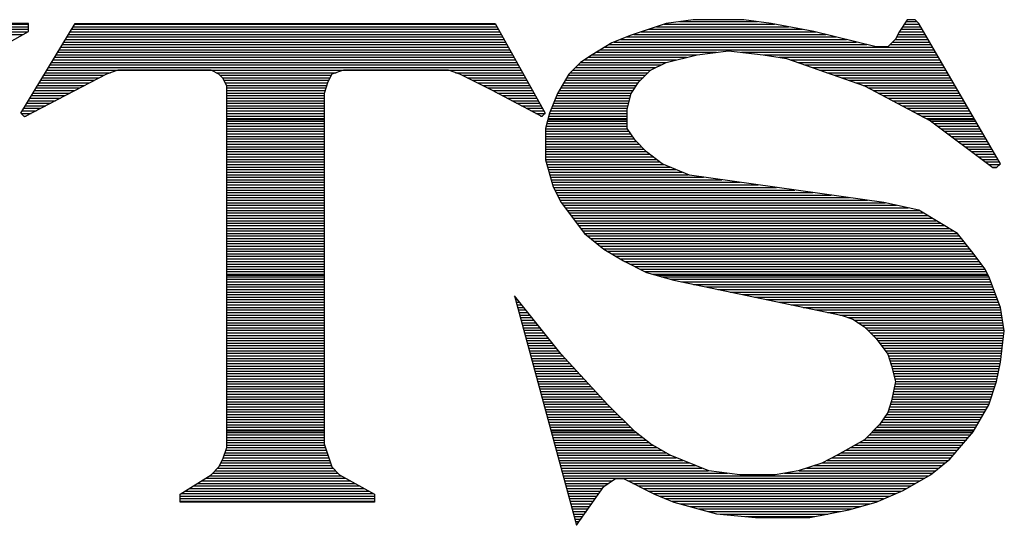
# Model space of a CAD drawing. Extents: x -197 to 9597, y -1478 to 7719.
# Tile 14 of 40: x 3126 to 3211, y -922 to -878. Entities that reach past the tile are written whole.
import ezdxf

# ---------------------------------------------------------------- set-up
doc = ezdxf.new("R2010")
doc.units = 0
doc.layers.add('DF_TITLE_BLOCK', color=2, linetype='CONTINUOUS')

msp = doc.modelspace()

# ---------------------------------------------------------------- linework, layer by layer
at = {"layer": 'DF_TITLE_BLOCK'}
for points in [[(3126.748, -878.252), (3112.567, -878.252)], [(3126.748, -878.252), (3112.567, -878.252)], [(3112.567, -878.299), (3126.748, -878.299)], [(3112.567, -878.519), (3126.748, -878.519)], [(3126.067, -886.012), (3130.799, -878.252)], [(3126.067, -886.012), (3130.799, -878.252)], [(3126.067, -886.012), (3130.799, -878.252)], [(3126.748, -878.921), (3126.748, -878.252)], [(3126.748, -878.921), (3126.748, -878.252)], [(3130.63, -878.519), (3167.397, -878.519)], [(3130.76, -878.299), (3167.279, -878.299)], [(3130.799, -878.252), (3167.248, -878.252)], [(3130.799, -878.252), (3167.248, -878.252)], [(3130.799, -878.252), (3167.248, -878.252)], [(3167.248, -878.252), (3171.598, -886.031)], [(3167.248, -878.252), (3171.598, -886.031)], [(3167.248, -878.252), (3171.598, -886.031)], [(3182.098, -878.252), (3179.047, -879.26)], [(3182.098, -878.252), (3179.047, -879.26)], [(3182.098, -878.252), (3179.047, -879.26)], [(3181.267, -878.519), (3192.716, -878.519)], [(3181.929, -878.299), (3191.5, -878.299)], [(3184.449, -877.909), (3182.098, -878.252)], [(3184.449, -877.909), (3182.098, -878.252)], [(3184.449, -877.909), (3182.098, -878.252)], [(3183.267, -878.078), (3190.027, -878.078)], [(3188.846, -877.909), (3184.449, -877.909)], [(3188.846, -877.909), (3184.449, -877.909)], [(3188.846, -877.909), (3184.449, -877.909)], [(3191.197, -878.252), (3188.846, -877.909)], [(3191.197, -878.252), (3188.846, -877.909)], [(3191.197, -878.252), (3188.846, -877.909)], [(3194.917, -878.921), (3191.197, -878.252)], [(3194.917, -878.921), (3191.197, -878.252)], [(3194.917, -878.921), (3191.197, -878.252)], [(3203.019, -877.909), (3202.346, -878.921)], [(3203.019, -877.909), (3202.346, -878.921)], [(3203.019, -877.909), (3202.346, -878.921)], [(3202.606, -878.519), (3204.189, -878.519)], [(3202.76, -878.299), (3204.059, -878.299)], [(3202.897, -878.078), (3203.858, -878.078)], [(3203.697, -877.909), (3203.019, -877.909)], [(3203.697, -877.909), (3203.019, -877.909)], [(3203.697, -877.909), (3203.019, -877.909)], [(3204.027, -878.252), (3203.697, -877.909)], [(3204.027, -878.252), (3203.697, -877.909)], [(3204.027, -878.252), (3203.697, -877.909)], [(3211.118, -890.401), (3204.027, -878.252)], [(3211.118, -890.401), (3204.027, -878.252)], [(3211.118, -890.401), (3204.027, -878.252)], [(3112.567, -878.74), (3126.748, -878.74)], [(3112.637, -878.968), (3126.669, -878.968)], [(3113.008, -879.181), (3126.279, -879.181)], [(3124.378, -880.271), (3126.748, -878.921)], [(3124.378, -880.271), (3126.748, -878.921)], [(3130.086, -879.401), (3167.889, -879.401)], [(3130.216, -879.181), (3167.767, -879.181)], [(3130.358, -878.968), (3167.649, -878.968)], [(3130.488, -878.74), (3167.519, -878.74)], [(3179.047, -879.26), (3177.37, -879.929)], [(3179.047, -879.26), (3177.37, -879.929)], [(3179.047, -879.26), (3177.37, -879.929)], [(3178.677, -879.401), (3196.858, -879.401)], [(3179.279, -879.181), (3195.968, -879.181)], [(3179.937, -878.968), (3195.086, -878.968)], [(3180.598, -878.74), (3193.937, -878.74)], [(3200.319, -880.271), (3194.917, -878.921)], [(3200.319, -880.271), (3194.917, -878.921)], [(3200.319, -880.271), (3194.917, -878.921)], [(3202.346, -878.921), (3202, -879.598)], [(3202.346, -878.921), (3202, -879.598)], [(3202.346, -878.921), (3202, -879.598)], [(3202.098, -879.401), (3204.708, -879.401)], [(3202.208, -879.181), (3204.578, -879.181)], [(3202.319, -878.968), (3204.449, -878.968)], [(3202.456, -878.74), (3204.319, -878.74)], [(3129.547, -880.291), (3168.389, -880.291)], [(3129.677, -880.071), (3168.267, -880.071)], [(3129.819, -879.85), (3168.137, -879.85)], [(3129.949, -879.63), (3168.019, -879.63)], [(3177.37, -879.929), (3175.677, -880.949)], [(3177.37, -879.929), (3175.677, -880.949)], [(3177.37, -879.929), (3175.677, -880.949)], [(3176.767, -880.291), (3205.228, -880.291)], [(3177.137, -880.071), (3199.519, -880.071)], [(3177.578, -879.85), (3198.63, -879.85)], [(3178.13, -879.63), (3197.748, -879.63)], [(3201.326, -880.271), (3200.319, -880.271)], [(3201.326, -880.271), (3200.319, -880.271)], [(3201.326, -880.271), (3200.319, -880.271)], [(3202, -879.598), (3201.326, -880.271)], [(3202, -879.598), (3201.326, -880.271)], [(3202, -879.598), (3201.326, -880.271)], [(3201.527, -880.071), (3205.086, -880.071)], [(3201.748, -879.85), (3204.968, -879.85)], [(3201.968, -879.63), (3204.838, -879.63)], [(3129.008, -881.169), (3168.878, -881.169)], [(3129.149, -880.96), (3168.76, -880.96)], [(3129.279, -880.74), (3168.637, -880.74)], [(3129.417, -880.512), (3168.508, -880.512)], [(3175.677, -880.949), (3174.669, -881.618)], [(3175.677, -880.949), (3174.669, -881.618)], [(3175.677, -880.949), (3174.669, -881.618)], [(3175.326, -881.169), (3183.87, -881.169)], [(3175.657, -880.96), (3184.748, -880.96)], [(3176.027, -880.74), (3186.476, -880.74)], [(3176.397, -880.512), (3205.346, -880.512)], [(3182.098, -881.618), (3184.799, -880.949)], [(3182.098, -881.618), (3184.799, -880.949)], [(3182.098, -881.618), (3184.799, -880.949)], [(3184.799, -880.949), (3187.5, -880.61)], [(3184.799, -880.949), (3187.5, -880.61)], [(3184.799, -880.949), (3187.5, -880.61)], [(3187.5, -880.61), (3190.527, -880.949)], [(3187.5, -880.61), (3190.527, -880.949)], [(3187.5, -880.61), (3190.527, -880.949)], [(3188.63, -880.74), (3205.476, -880.74)], [(3190.527, -880.949), (3192.547, -881.279)], [(3190.527, -880.949), (3192.547, -881.279)], [(3190.527, -880.949), (3192.547, -881.279)], [(3190.586, -880.96), (3205.606, -880.96)], [(3191.917, -881.169), (3205.74, -881.169)], [(3128.468, -882.059), (3169.378, -882.059)], [(3128.606, -881.838), (3169.26, -881.838)], [(3128.74, -881.618), (3169.13, -881.618)], [(3128.878, -881.401), (3169.008, -881.401)], [(3174.669, -881.618), (3173.649, -882.63)], [(3174.669, -881.618), (3173.649, -882.63)], [(3174.669, -881.618), (3173.649, -882.63)], [(3174.216, -882.059), (3181.208, -882.059)], [(3174.449, -881.838), (3181.649, -881.838)], [(3174.669, -881.618), (3182.098, -881.618)], [(3175, -881.401), (3182.976, -881.401)], [(3180.748, -882.299), (3182.098, -881.618)], [(3180.748, -882.299), (3182.098, -881.618)], [(3180.748, -882.299), (3182.098, -881.618)], [(3192.547, -881.279), (3199.299, -883.649)], [(3192.547, -881.279), (3199.299, -883.649)], [(3192.547, -881.279), (3199.299, -883.649)], [(3192.878, -881.401), (3205.87, -881.401)], [(3193.519, -881.618), (3206, -881.618)], [(3194.149, -881.838), (3206.13, -881.838)], [(3194.787, -882.059), (3206.26, -882.059)], [(3133.5, -882.63), (3126.397, -886.35)], [(3133.5, -882.63), (3126.397, -886.35)], [(3133.5, -882.63), (3126.397, -886.35)], [(3128.067, -882.728), (3133.319, -882.728)], [(3128.197, -882.512), (3133.87, -882.512)], [(3128.338, -882.279), (3169.5, -882.279)], [(3134.5, -882.299), (3133.5, -882.63)], [(3134.5, -882.299), (3133.5, -882.63)], [(3134.5, -882.299), (3133.5, -882.63)], [(3142.598, -882.299), (3134.5, -882.299)], [(3142.598, -882.299), (3134.5, -882.299)], [(3142.598, -882.299), (3134.5, -882.299)], [(3143.279, -882.63), (3142.598, -882.299)], [(3143.279, -882.63), (3142.598, -882.299)], [(3143.279, -882.63), (3142.598, -882.299)], [(3143.019, -882.512), (3153.449, -882.512)], [(3143.618, -882.968), (3143.279, -882.63)], [(3143.618, -882.968), (3143.279, -882.63)], [(3143.618, -882.968), (3143.279, -882.63)], [(3143.37, -882.728), (3153.019, -882.728)], [(3153.067, -882.63), (3152.728, -883.311)], [(3153.067, -882.63), (3152.728, -883.311)], [(3153.067, -882.63), (3152.728, -883.311)], [(3154.078, -882.299), (3153.067, -882.63)], [(3154.078, -882.299), (3153.067, -882.63)], [(3154.078, -882.299), (3153.067, -882.63)], [(3163.197, -882.299), (3154.078, -882.299)], [(3163.197, -882.299), (3154.078, -882.299)], [(3163.197, -882.299), (3154.078, -882.299)], [(3164.197, -882.63), (3163.197, -882.299)], [(3164.197, -882.63), (3163.197, -882.299)], [(3164.197, -882.63), (3163.197, -882.299)], [(3163.819, -882.512), (3169.63, -882.512)], [(3166.897, -883.98), (3164.197, -882.63)], [(3166.897, -883.98), (3164.197, -882.63)], [(3166.897, -883.98), (3164.197, -882.63)], [(3164.397, -882.728), (3169.748, -882.728)], [(3173.649, -882.63), (3172.649, -884.319)], [(3173.649, -882.63), (3172.649, -884.319)], [(3173.649, -882.63), (3172.649, -884.319)], [(3173.598, -882.728), (3180.307, -882.728)], [(3173.787, -882.512), (3180.539, -882.512)], [(3174, -882.279), (3180.76, -882.279)], [(3179.728, -883.311), (3180.748, -882.299)], [(3179.728, -883.311), (3180.748, -882.299)], [(3179.728, -883.311), (3180.748, -882.299)], [(3195.417, -882.279), (3206.378, -882.279)], [(3196.047, -882.512), (3206.519, -882.512)], [(3196.677, -882.728), (3206.637, -882.728)], [(3127.527, -883.61), (3131.618, -883.61)], [(3127.657, -883.39), (3132.039, -883.39)], [(3127.799, -883.169), (3132.468, -883.169)], [(3127.929, -882.949), (3132.889, -882.949)], [(3143.586, -882.949), (3152.909, -882.949)], [(3143.949, -883.649), (3143.618, -882.968)], [(3143.949, -883.649), (3143.618, -882.968)], [(3143.949, -883.649), (3143.618, -882.968)], [(3143.716, -883.169), (3152.799, -883.169)], [(3143.826, -883.39), (3152.697, -883.39)], [(3143.937, -883.61), (3152.63, -883.61)], [(3143.949, -915.031), (3143.949, -883.649)], [(3143.949, -915.031), (3143.949, -883.649)], [(3143.949, -915.031), (3143.949, -883.649)], [(3152.728, -883.311), (3152.397, -884.319)], [(3152.728, -883.311), (3152.397, -884.319)], [(3152.728, -883.311), (3152.397, -884.319)], [(3164.826, -882.949), (3169.87, -882.949)], [(3165.279, -883.169), (3170, -883.169)], [(3165.716, -883.39), (3170.13, -883.39)], [(3166.169, -883.61), (3170.248, -883.61)], [(3173.067, -883.61), (3179.527, -883.61)], [(3173.197, -883.39), (3179.677, -883.39)], [(3173.338, -883.169), (3179.87, -883.169)], [(3173.468, -882.949), (3180.086, -882.949)], [(3179.047, -884.319), (3179.728, -883.311)], [(3179.047, -884.319), (3179.728, -883.311)], [(3179.047, -884.319), (3179.728, -883.311)], [(3197.307, -882.949), (3206.767, -882.949)], [(3197.949, -883.169), (3206.909, -883.169)], [(3198.578, -883.39), (3207.027, -883.39)], [(3199.208, -883.61), (3207.157, -883.61)], [(3199.299, -883.649), (3205.047, -886.681)], [(3199.299, -883.649), (3205.047, -886.681)], [(3199.299, -883.649), (3205.047, -886.681)], [(3126.988, -884.5), (3129.929, -884.5)], [(3127.118, -884.279), (3130.358, -884.279)], [(3127.26, -884.051), (3130.779, -884.051)], [(3127.389, -883.83), (3131.197, -883.83)], [(3143.949, -883.83), (3152.559, -883.83)], [(3143.949, -884.051), (3152.476, -884.051)], [(3143.949, -884.279), (3152.409, -884.279)], [(3143.949, -884.5), (3152.397, -884.5)], [(3152.397, -884.319), (3152.397, -914.701)], [(3152.397, -884.319), (3152.397, -914.701)], [(3152.397, -884.319), (3152.397, -914.701)], [(3166.598, -883.83), (3170.37, -883.83)], [(3171.299, -886.319), (3166.897, -883.98)], [(3171.299, -886.319), (3166.897, -883.98)], [(3171.299, -886.319), (3166.897, -883.98)], [(3167.039, -884.051), (3170.5, -884.051)], [(3167.456, -884.279), (3170.618, -884.279)], [(3167.87, -884.5), (3170.74, -884.5)], [(3172.649, -884.319), (3171.968, -886.012)], [(3172.649, -884.319), (3171.968, -886.012)], [(3172.649, -884.319), (3171.968, -886.012)], [(3172.567, -884.5), (3179.008, -884.5)], [(3172.669, -884.279), (3179.078, -884.279)], [(3172.799, -884.051), (3179.228, -884.051)], [(3172.929, -883.83), (3179.378, -883.83)], [(3178.716, -885.669), (3179.047, -884.319)], [(3178.716, -885.669), (3179.047, -884.319)], [(3178.716, -885.669), (3179.047, -884.319)], [(3199.657, -883.83), (3207.287, -883.83)], [(3200.078, -884.051), (3207.417, -884.051)], [(3200.5, -884.279), (3207.547, -884.279)], [(3200.917, -884.5), (3207.677, -884.5)], [(3126.449, -885.382), (3128.248, -885.382)], [(3126.578, -885.161), (3128.669, -885.161)], [(3126.716, -884.941), (3129.086, -884.941)], [(3126.846, -884.72), (3129.508, -884.72)], [(3143.949, -884.72), (3152.397, -884.72)], [(3143.949, -884.941), (3152.397, -884.941)], [(3143.949, -885.161), (3152.397, -885.161)], [(3143.949, -885.382), (3152.397, -885.382)], [(3168.279, -884.72), (3170.87, -884.72)], [(3168.697, -884.941), (3170.988, -884.941)], [(3169.118, -885.161), (3171.118, -885.161)], [(3169.527, -885.382), (3171.236, -885.382)], [(3172.216, -885.382), (3178.787, -885.382)], [(3172.299, -885.161), (3178.838, -885.161)], [(3172.389, -884.941), (3178.897, -884.941)], [(3172.476, -884.72), (3178.956, -884.72)], [(3201.326, -884.72), (3207.807, -884.72)], [(3201.748, -884.941), (3207.937, -884.941)], [(3202.169, -885.161), (3208.059, -885.161)], [(3202.586, -885.382), (3208.197, -885.382)], [(3126.397, -886.35), (3126.067, -886.012)], [(3126.397, -886.35), (3126.067, -886.012)], [(3126.397, -886.35), (3126.067, -886.012)], [(3126.106, -886.051), (3126.968, -886.051)], [(3126.177, -885.819), (3127.397, -885.819)], [(3126.307, -885.598), (3127.819, -885.598)], [(3126.326, -886.271), (3126.547, -886.271)], [(3143.949, -885.598), (3152.397, -885.598)], [(3143.949, -885.819), (3152.397, -885.819)], [(3143.949, -886.051), (3152.397, -886.051)], [(3143.949, -886.271), (3152.397, -886.271)], [(3169.949, -885.598), (3171.358, -885.598)], [(3170.358, -885.819), (3171.488, -885.819)], [(3170.779, -886.051), (3171.586, -886.051)], [(3171.189, -886.271), (3171.358, -886.271)], [(3171.598, -886.031), (3171.299, -886.319)], [(3171.598, -886.031), (3171.299, -886.319)], [(3171.598, -886.031), (3171.299, -886.319)], [(3171.968, -886.012), (3171.63, -887.358)], [(3171.968, -886.012), (3171.63, -887.358)], [(3171.968, -886.012), (3171.63, -887.358)], [(3171.897, -886.271), (3178.716, -886.271)], [(3171.956, -886.051), (3178.716, -886.051)], [(3172.039, -885.819), (3178.716, -885.819)], [(3172.13, -885.598), (3178.74, -885.598)], [(3178.716, -887.358), (3178.716, -885.669)], [(3178.716, -887.358), (3178.716, -885.669)], [(3178.716, -887.358), (3178.716, -885.669)], [(3203.008, -885.598), (3208.319, -885.598)], [(3203.429, -885.819), (3208.449, -885.819)], [(3203.838, -886.051), (3208.578, -886.051)], [(3204.26, -886.271), (3208.708, -886.271)], [(3143.949, -886.488), (3152.397, -886.488)], [(3143.949, -886.578), (3152.397, -886.578)], [(3143.949, -886.708), (3152.397, -886.708)], [(3143.949, -886.929), (3152.397, -886.929)], [(3143.949, -887.161), (3152.397, -887.161)], [(3171.677, -887.161), (3178.716, -887.161)], [(3171.74, -886.929), (3178.716, -886.929)], [(3171.787, -886.708), (3178.716, -886.708)], [(3171.819, -886.578), (3178.716, -886.578)], [(3171.846, -886.488), (3178.716, -886.488)], [(3204.677, -886.488), (3208.838, -886.488)], [(3204.846, -886.578), (3208.889, -886.578)], [(3205.047, -886.681), (3210.449, -890.728)], [(3205.047, -886.681), (3210.449, -890.728)], [(3205.047, -886.681), (3210.449, -890.728)], [(3205.078, -886.708), (3208.968, -886.708)], [(3205.378, -886.929), (3209.098, -886.929)], [(3205.669, -887.161), (3209.228, -887.161)], [(3143.949, -887.37), (3152.397, -887.37)], [(3143.949, -887.59), (3152.397, -887.59)], [(3143.949, -887.819), (3152.397, -887.819)], [(3143.949, -888.039), (3152.397, -888.039)], [(3171.63, -887.358), (3171.63, -890.059)], [(3171.63, -887.358), (3171.63, -890.059)], [(3171.63, -887.358), (3171.63, -890.059)], [(3171.63, -887.37), (3178.728, -887.37)], [(3171.63, -887.59), (3178.878, -887.59)], [(3171.63, -887.819), (3179.019, -887.819)], [(3171.63, -888.039), (3179.169, -888.039)], [(3179.397, -888.37), (3178.716, -887.358)], [(3179.397, -888.37), (3178.716, -887.358)], [(3179.397, -888.37), (3178.716, -887.358)], [(3205.956, -887.37), (3209.346, -887.37)], [(3206.26, -887.59), (3209.488, -887.59)], [(3206.559, -887.819), (3209.606, -887.819)], [(3206.846, -888.039), (3209.74, -888.039)], [(3143.949, -888.26), (3152.397, -888.26)], [(3143.949, -888.48), (3152.397, -888.48)], [(3143.949, -888.701), (3152.397, -888.701)], [(3171.63, -888.26), (3179.319, -888.26)], [(3171.63, -888.48), (3179.5, -888.48)], [(3171.63, -888.701), (3179.728, -888.701)], [(3180.397, -889.382), (3179.397, -888.37)], [(3180.397, -889.382), (3179.397, -888.37)], [(3180.397, -889.382), (3179.397, -888.37)], [(3207.149, -888.26), (3209.878, -888.26)], [(3207.437, -888.48), (3210, -888.48)], [(3207.74, -888.701), (3210.13, -888.701)], [(3143.949, -888.929), (3152.397, -888.929)], [(3143.949, -889.149), (3152.397, -889.149)], [(3143.949, -889.358), (3152.397, -889.358)], [(3143.949, -889.59), (3152.397, -889.59)], [(3171.63, -888.929), (3179.949, -888.929)], [(3171.63, -889.149), (3180.169, -889.149)], [(3171.63, -889.358), (3180.389, -889.358)], [(3171.63, -889.59), (3180.677, -889.59)], [(3181.748, -890.401), (3180.397, -889.382)], [(3181.748, -890.401), (3180.397, -889.382)], [(3181.748, -890.401), (3180.397, -889.382)], [(3208.027, -888.929), (3210.26, -888.929)], [(3208.326, -889.149), (3210.389, -889.149)], [(3208.618, -889.358), (3210.519, -889.358)], [(3208.917, -889.59), (3210.649, -889.59)], [(3143.949, -889.811), (3152.397, -889.811)], [(3143.949, -890.031), (3152.397, -890.031)], [(3143.949, -890.252), (3152.397, -890.252)], [(3143.949, -890.468), (3152.397, -890.468)], [(3171.63, -889.811), (3180.968, -889.811)], [(3171.63, -890.031), (3181.267, -890.031)], [(3171.63, -890.059), (3172.299, -892.421)], [(3171.63, -890.059), (3172.299, -892.421)], [(3171.63, -890.059), (3172.299, -892.421)], [(3171.689, -890.252), (3181.567, -890.252)], [(3171.748, -890.468), (3181.937, -890.468)], [(3184.118, -891.409), (3181.748, -890.401)], [(3184.118, -891.409), (3181.748, -890.401)], [(3184.118, -891.409), (3181.748, -890.401)], [(3209.208, -889.811), (3210.779, -889.811)], [(3209.508, -890.031), (3210.909, -890.031)], [(3209.799, -890.252), (3211.027, -890.252)], [(3210.098, -890.468), (3211.039, -890.468)], [(3210.779, -890.728), (3211.118, -890.401)], [(3210.779, -890.728), (3211.118, -890.401)], [(3210.779, -890.728), (3211.118, -890.401)], [(3143.949, -890.701), (3152.397, -890.701)], [(3143.949, -890.921), (3152.397, -890.921)], [(3143.949, -891.141), (3152.397, -891.141)], [(3143.949, -891.358), (3152.397, -891.358)], [(3171.807, -890.701), (3182.456, -890.701)], [(3171.878, -890.921), (3182.968, -890.921)], [(3171.937, -891.141), (3183.488, -891.141)], [(3172, -891.358), (3184, -891.358)], [(3201, -893.771), (3184.118, -891.409)], [(3201, -893.771), (3184.118, -891.409)], [(3201, -893.771), (3184.118, -891.409)], [(3210.389, -890.701), (3210.819, -890.701)], [(3210.449, -890.728), (3210.779, -890.728)], [(3210.449, -890.728), (3210.779, -890.728)], [(3210.449, -890.728), (3210.779, -890.728)], [(3143.949, -891.578), (3152.397, -891.578)], [(3143.949, -891.799), (3152.397, -891.799)], [(3143.949, -892.019), (3152.397, -892.019)], [(3143.949, -892.24), (3152.397, -892.24)], [(3172.059, -891.578), (3185.346, -891.578)], [(3172.13, -891.799), (3186.929, -891.799)], [(3172.189, -892.019), (3188.519, -892.019)], [(3172.26, -892.24), (3190.086, -892.24)], [(3143.949, -892.468), (3152.397, -892.468)], [(3143.949, -892.689), (3152.397, -892.689)], [(3143.949, -892.909), (3152.397, -892.909)], [(3143.949, -893.13), (3152.397, -893.13)], [(3172.299, -892.421), (3172.976, -893.771)], [(3172.299, -892.421), (3172.976, -893.771)], [(3172.299, -892.421), (3172.976, -893.771)], [(3172.326, -892.468), (3191.677, -892.468)], [(3172.437, -892.689), (3193.26, -892.689)], [(3172.547, -892.909), (3194.838, -892.909)], [(3172.657, -893.13), (3196.417, -893.13)], [(3143.949, -893.35), (3152.397, -893.35)], [(3143.949, -893.571), (3152.397, -893.571)], [(3143.949, -893.791), (3152.397, -893.791)], [(3143.949, -894.012), (3152.397, -894.012)], [(3172.767, -893.35), (3198, -893.35)], [(3172.878, -893.571), (3199.586, -893.571)], [(3172.976, -893.771), (3175, -896.468)], [(3172.976, -893.771), (3175, -896.468)], [(3172.976, -893.771), (3175, -896.468)], [(3173, -893.791), (3201.098, -893.791)], [(3173.157, -894.012), (3202.098, -894.012)], [(3204.027, -894.449), (3201, -893.771)], [(3204.027, -894.449), (3201, -893.771)], [(3204.027, -894.449), (3201, -893.771)], [(3143.949, -894.24), (3152.397, -894.24)], [(3143.949, -894.46), (3152.397, -894.46)], [(3143.949, -894.681), (3152.397, -894.681)], [(3173.326, -894.24), (3203.098, -894.24)], [(3173.5, -894.46), (3204.047, -894.46)], [(3173.657, -894.681), (3204.417, -894.681)], [(3207.397, -896.468), (3204.027, -894.449)], [(3207.397, -896.468), (3204.027, -894.449)], [(3207.397, -896.468), (3204.027, -894.449)], [(3143.949, -894.901), (3152.397, -894.901)], [(3143.949, -895.118), (3152.397, -895.118)], [(3143.949, -895.35), (3152.397, -895.35)], [(3143.949, -895.559), (3152.397, -895.559)], [(3173.826, -894.901), (3204.787, -894.901)], [(3174, -895.118), (3205.157, -895.118)], [(3174.157, -895.35), (3205.527, -895.35)], [(3174.326, -895.559), (3205.897, -895.559)], [(3143.949, -895.779), (3152.397, -895.779)], [(3143.949, -896.012), (3152.397, -896.012)], [(3143.949, -896.228), (3152.397, -896.228)], [(3143.949, -896.449), (3152.397, -896.449)], [(3174.488, -895.779), (3206.26, -895.779)], [(3174.657, -896.012), (3206.637, -896.012)], [(3174.819, -896.228), (3207, -896.228)], [(3174.988, -896.449), (3207.37, -896.449)], [(3175, -896.468), (3176.697, -897.819)], [(3175, -896.468), (3176.697, -897.819)], [(3175, -896.468), (3176.697, -897.819)], [(3208.748, -898.161), (3207.397, -896.468)], [(3208.748, -898.161), (3207.397, -896.468)], [(3208.748, -898.161), (3207.397, -896.468)], [(3143.949, -896.669), (3152.397, -896.669)], [(3143.949, -896.89), (3152.397, -896.89)], [(3143.949, -897.118), (3152.397, -897.118)], [(3143.949, -897.338), (3152.397, -897.338)], [(3175.26, -896.669), (3207.567, -896.669)], [(3175.527, -896.89), (3207.748, -896.89)], [(3175.807, -897.118), (3207.917, -897.118)], [(3176.086, -897.338), (3208.098, -897.338)], [(3143.949, -897.551), (3152.397, -897.551)], [(3143.949, -897.779), (3152.397, -897.779)], [(3143.949, -898), (3152.397, -898)], [(3143.949, -898.22), (3152.397, -898.22)], [(3176.37, -897.551), (3208.267, -897.551)], [(3176.637, -897.779), (3208.449, -897.779)], [(3176.697, -897.819), (3178.378, -898.83)], [(3176.697, -897.819), (3178.378, -898.83)], [(3176.697, -897.819), (3178.378, -898.83)], [(3176.988, -898), (3208.63, -898)], [(3177.358, -898.22), (3208.799, -898.22)], [(3209.767, -899.512), (3208.748, -898.161)], [(3209.767, -899.512), (3208.748, -898.161)], [(3209.767, -899.512), (3208.748, -898.161)], [(3143.949, -898.441), (3152.397, -898.441)], [(3143.949, -898.661), (3152.397, -898.661)], [(3143.949, -898.89), (3152.397, -898.89)], [(3143.949, -899.11), (3152.397, -899.11)], [(3177.728, -898.441), (3208.968, -898.441)], [(3178.098, -898.661), (3209.137, -898.661)], [(3178.378, -898.83), (3180.397, -899.85)], [(3178.378, -898.83), (3180.397, -899.85)], [(3178.378, -898.83), (3180.397, -899.85)], [(3178.476, -898.89), (3209.299, -898.89)], [(3178.929, -899.11), (3209.468, -899.11)], [(3143.949, -899.33), (3152.397, -899.33)], [(3143.949, -899.551), (3152.397, -899.551)], [(3143.949, -899.771), (3152.397, -899.771)], [(3143.949, -899.988), (3152.397, -899.988)], [(3179.37, -899.33), (3209.637, -899.33)], [(3179.819, -899.551), (3209.787, -899.551)], [(3180.248, -899.771), (3209.897, -899.771)], [(3180.397, -899.85), (3182.767, -900.519)], [(3180.397, -899.85), (3182.767, -900.519)], [(3180.397, -899.85), (3182.767, -900.519)], [(3180.917, -899.988), (3210.008, -899.988)], [(3210.098, -900.181), (3209.767, -899.512)], [(3210.098, -900.181), (3209.767, -899.512)], [(3210.098, -900.181), (3209.767, -899.512)], [(3143.949, -900.078), (3152.397, -900.078)], [(3143.949, -900.208), (3152.397, -900.208)], [(3143.949, -900.429), (3152.397, -900.429)], [(3143.949, -900.661), (3152.397, -900.661)], [(3181.228, -900.078), (3210.059, -900.078)], [(3181.689, -900.208), (3210.118, -900.208)], [(3182.468, -900.429), (3210.197, -900.429)], [(3182.767, -900.519), (3197.279, -903.559)], [(3182.767, -900.519), (3197.279, -903.559)], [(3182.767, -900.519), (3197.279, -903.559)], [(3183.417, -900.661), (3210.279, -900.661)], [(3211.118, -902.882), (3210.098, -900.181)], [(3211.118, -902.882), (3210.098, -900.181)], [(3211.118, -902.882), (3210.098, -900.181)], [(3143.949, -900.882), (3152.397, -900.882)], [(3143.949, -901.098), (3152.397, -901.098)], [(3143.949, -901.319), (3152.397, -901.319)], [(3143.949, -901.539), (3152.397, -901.539)], [(3184.476, -900.882), (3210.37, -900.882)], [(3185.527, -901.098), (3210.449, -901.098)], [(3186.586, -901.319), (3210.527, -901.319)], [(3187.649, -901.539), (3210.606, -901.539)], [(3143.949, -901.76), (3152.397, -901.76)], [(3143.949, -901.98), (3152.397, -901.98)], [(3143.949, -902.201), (3152.397, -902.201)], [(3143.949, -902.429), (3152.397, -902.429)], [(3172.976, -906.929), (3168.929, -901.87)], [(3168.929, -901.87), (3174.326, -921.779)], [(3168.929, -901.87), (3174.326, -921.779)], [(3172.976, -906.929), (3168.929, -901.87)], [(3168.929, -901.87), (3174.326, -921.779)], [(3172.976, -906.929), (3168.929, -901.87)], [(3168.956, -901.98), (3169.019, -901.98)], [(3169.019, -902.201), (3169.197, -902.201)], [(3169.078, -902.429), (3169.378, -902.429)], [(3188.708, -901.76), (3210.697, -901.76)], [(3189.76, -901.98), (3210.779, -901.98)], [(3190.819, -902.201), (3210.87, -902.201)], [(3191.878, -902.429), (3210.949, -902.429)], [(3143.949, -902.649), (3152.397, -902.649)], [(3143.949, -902.87), (3152.397, -902.87)], [(3143.949, -903.09), (3152.397, -903.09)], [(3143.949, -903.311), (3152.397, -903.311)], [(3169.137, -902.649), (3169.559, -902.649)], [(3169.197, -902.87), (3169.728, -902.87)], [(3169.26, -903.09), (3169.909, -903.09)], [(3169.319, -903.311), (3170.078, -903.311)], [(3192.937, -902.649), (3211.027, -902.649)], [(3193.988, -902.87), (3211.106, -902.87)], [(3195.047, -903.09), (3211.149, -903.09)], [(3196.106, -903.311), (3211.189, -903.311)], [(3211.449, -904.909), (3211.118, -902.882)], [(3211.449, -904.909), (3211.118, -902.882)], [(3211.449, -904.909), (3211.118, -902.882)], [(3143.949, -903.539), (3152.397, -903.539)], [(3143.949, -903.748), (3152.397, -903.748)], [(3143.949, -903.968), (3152.397, -903.968)], [(3143.949, -904.201), (3152.397, -904.201)], [(3169.378, -903.539), (3170.26, -903.539)], [(3169.437, -903.748), (3170.437, -903.748)], [(3169.5, -903.968), (3170.618, -903.968)], [(3169.559, -904.201), (3170.787, -904.201)], [(3197.169, -903.539), (3211.228, -903.539)], [(3197.279, -903.559), (3198.299, -903.901)], [(3197.279, -903.559), (3198.299, -903.901)], [(3197.279, -903.559), (3198.299, -903.901)], [(3197.878, -903.748), (3211.26, -903.748)], [(3198.299, -903.901), (3199.299, -904.571)], [(3198.299, -903.901), (3199.299, -904.571)], [(3198.299, -903.901), (3199.299, -904.571)], [(3198.417, -903.968), (3211.299, -903.968)], [(3198.748, -904.201), (3211.338, -904.201)], [(3143.949, -904.421), (3152.397, -904.421)], [(3143.949, -904.641), (3152.397, -904.641)], [(3143.949, -904.858), (3152.397, -904.858)], [(3143.949, -905.078), (3152.397, -905.078)], [(3169.618, -904.421), (3170.968, -904.421)], [(3169.677, -904.641), (3171.149, -904.641)], [(3169.74, -904.858), (3171.326, -904.858)], [(3169.799, -905.078), (3171.5, -905.078)], [(3199.078, -904.421), (3211.378, -904.421)], [(3199.299, -904.571), (3200.319, -905.578)], [(3199.299, -904.571), (3200.319, -905.578)], [(3199.299, -904.571), (3200.319, -905.578)], [(3199.378, -904.641), (3211.409, -904.641)], [(3199.598, -904.858), (3211.449, -904.858)], [(3199.819, -905.078), (3211.437, -905.078)], [(3211.118, -907.61), (3211.449, -904.909)], [(3211.118, -907.61), (3211.449, -904.909)], [(3211.118, -907.61), (3211.449, -904.909)], [(3143.949, -905.311), (3152.397, -905.311)], [(3143.949, -905.531), (3152.397, -905.531)], [(3143.949, -905.74), (3152.397, -905.74)], [(3143.949, -905.968), (3152.397, -905.968)], [(3169.858, -905.311), (3171.677, -905.311)], [(3169.917, -905.531), (3171.846, -905.531)], [(3169.976, -905.74), (3172.027, -905.74)], [(3170.039, -905.968), (3172.208, -905.968)], [(3200.039, -905.311), (3211.409, -905.311)], [(3200.26, -905.531), (3211.378, -905.531)], [(3200.319, -905.578), (3201.326, -906.929)], [(3200.319, -905.578), (3201.326, -906.929)], [(3200.319, -905.578), (3201.326, -906.929)], [(3200.437, -905.74), (3211.346, -905.74)], [(3200.606, -905.968), (3211.319, -905.968)], [(3143.949, -906.189), (3152.397, -906.189)], [(3143.949, -906.409), (3152.397, -906.409)], [(3143.949, -906.63), (3152.397, -906.63)], [(3170.098, -906.189), (3172.389, -906.189)], [(3170.157, -906.409), (3172.559, -906.409)], [(3170.216, -906.63), (3172.74, -906.63)], [(3200.767, -906.189), (3211.299, -906.189)], [(3200.937, -906.409), (3211.267, -906.409)], [(3201.098, -906.63), (3211.236, -906.63)], [(3143.949, -906.85), (3152.397, -906.85)], [(3143.949, -907.078), (3152.397, -907.078)], [(3143.949, -907.299), (3152.397, -907.299)], [(3143.949, -907.519), (3152.397, -907.519)], [(3170.279, -906.85), (3172.917, -906.85)], [(3170.338, -907.078), (3173.106, -907.078)], [(3170.397, -907.299), (3173.319, -907.299)], [(3170.456, -907.519), (3173.519, -907.519)], [(3177.027, -911.319), (3172.976, -906.929)], [(3177.027, -911.319), (3172.976, -906.929)], [(3177.027, -911.319), (3172.976, -906.929)], [(3201.267, -906.85), (3211.208, -906.85)], [(3201.326, -906.929), (3201.669, -907.949)], [(3201.326, -906.929), (3201.669, -907.949)], [(3201.326, -906.929), (3201.669, -907.949)], [(3201.378, -907.078), (3211.177, -907.078)], [(3201.449, -907.299), (3211.157, -907.299)], [(3201.519, -907.519), (3211.13, -907.519)], [(3210.779, -909.299), (3211.118, -907.61)], [(3210.779, -909.299), (3211.118, -907.61)], [(3210.779, -909.299), (3211.118, -907.61)], [(3143.949, -907.74), (3152.397, -907.74)], [(3143.949, -907.96), (3152.397, -907.96)], [(3143.949, -908.181), (3152.397, -908.181)], [(3143.949, -908.401), (3152.397, -908.401)], [(3170.519, -907.74), (3173.728, -907.74)], [(3170.578, -907.96), (3173.929, -907.96)], [(3170.637, -908.181), (3174.13, -908.181)], [(3170.697, -908.401), (3174.338, -908.401)], [(3201.598, -907.74), (3211.086, -907.74)], [(3201.669, -907.949), (3202, -909.299)], [(3201.669, -907.949), (3202, -909.299)], [(3201.669, -907.949), (3202, -909.299)], [(3201.669, -907.96), (3211.047, -907.96)], [(3201.728, -908.181), (3211, -908.181)], [(3201.779, -908.401), (3210.956, -908.401)], [(3143.949, -908.618), (3152.397, -908.618)], [(3143.949, -908.85), (3152.397, -908.85)], [(3143.949, -909.071), (3152.397, -909.071)], [(3143.949, -909.291), (3152.397, -909.291)], [(3170.76, -908.618), (3174.539, -908.618)], [(3170.819, -908.85), (3174.748, -908.85)], [(3170.878, -909.071), (3174.949, -909.071)], [(3170.937, -909.291), (3175.149, -909.291)], [(3202, -909.299), (3201.669, -910.98)], [(3202, -909.299), (3201.669, -910.98)], [(3202, -909.299), (3201.669, -910.98)], [(3201.838, -908.618), (3210.909, -908.618)], [(3201.897, -908.85), (3210.87, -908.85)], [(3201.949, -909.071), (3210.819, -909.071)], [(3202, -909.291), (3210.779, -909.291)], [(3210.098, -911.319), (3210.779, -909.299)], [(3210.098, -911.319), (3210.779, -909.299)], [(3210.098, -911.319), (3210.779, -909.299)], [(3143.949, -909.512), (3152.397, -909.512)], [(3143.949, -909.728), (3152.397, -909.728)], [(3143.949, -909.949), (3152.397, -909.949)], [(3143.949, -910.169), (3152.397, -910.169)], [(3171, -909.512), (3175.358, -909.512)], [(3171.059, -909.728), (3175.559, -909.728)], [(3171.118, -909.949), (3175.767, -909.949)], [(3171.177, -910.169), (3175.976, -910.169)], [(3201.826, -910.169), (3210.488, -910.169)], [(3201.87, -909.949), (3210.559, -909.949)], [(3201.917, -909.728), (3210.637, -909.728)], [(3201.956, -909.512), (3210.708, -909.512)], [(3143.949, -910.39), (3152.397, -910.39)], [(3143.949, -910.618), (3152.397, -910.618)], [(3143.949, -910.838), (3152.397, -910.838)], [(3143.949, -911.059), (3152.397, -911.059)], [(3171.236, -910.39), (3176.177, -910.39)], [(3171.299, -910.618), (3176.378, -910.618)], [(3171.358, -910.838), (3176.586, -910.838)], [(3171.417, -911.059), (3176.787, -911.059)], [(3201.669, -910.98), (3201.326, -912)], [(3201.669, -910.98), (3201.326, -912)], [(3201.669, -910.98), (3201.326, -912)], [(3201.637, -911.059), (3210.189, -911.059)], [(3201.697, -910.838), (3210.267, -910.838)], [(3201.74, -910.618), (3210.338, -910.618)], [(3201.787, -910.39), (3210.417, -910.39)], [(3143.949, -911.279), (3152.397, -911.279)], [(3143.949, -911.5), (3152.397, -911.5)], [(3143.949, -911.728), (3152.397, -911.728)], [(3143.949, -911.941), (3152.397, -911.941)], [(3171.476, -911.279), (3177, -911.279)], [(3171.539, -911.5), (3177.208, -911.5)], [(3171.598, -911.728), (3177.429, -911.728)], [(3171.657, -911.941), (3177.657, -911.941)], [(3179.397, -913.681), (3177.027, -911.319)], [(3179.397, -913.681), (3177.027, -911.319)], [(3179.397, -913.681), (3177.027, -911.319)], [(3201.346, -911.941), (3209.748, -911.941)], [(3201.417, -911.728), (3209.878, -911.728)], [(3201.488, -911.5), (3210, -911.5)], [(3201.567, -911.279), (3210.118, -911.279)], [(3208.748, -913.681), (3210.098, -911.319)], [(3208.748, -913.681), (3210.098, -911.319)], [(3208.748, -913.681), (3210.098, -911.319)], [(3143.949, -912.161), (3152.397, -912.161)], [(3143.949, -912.39), (3152.397, -912.39)], [(3143.949, -912.61), (3152.397, -912.61)], [(3143.949, -912.83), (3152.397, -912.83)], [(3171.716, -912.161), (3177.878, -912.161)], [(3171.779, -912.39), (3178.098, -912.39)], [(3171.838, -912.61), (3178.319, -912.61)], [(3171.897, -912.83), (3178.539, -912.83)], [(3201.326, -912), (3200.649, -913.012)], [(3201.326, -912), (3200.649, -913.012)], [(3201.326, -912), (3200.649, -913.012)], [(3200.767, -912.83), (3209.236, -912.83)], [(3200.917, -912.61), (3209.37, -912.61)], [(3201.067, -912.39), (3209.5, -912.39)], [(3201.216, -912.161), (3209.618, -912.161)], [(3143.949, -913.051), (3152.397, -913.051)], [(3143.949, -913.271), (3152.397, -913.271)], [(3143.949, -913.5), (3152.397, -913.5)], [(3143.949, -913.578), (3152.397, -913.578)], [(3171.956, -913.051), (3178.76, -913.051)], [(3172.019, -913.271), (3178.976, -913.271)], [(3172.078, -913.5), (3179.197, -913.5)], [(3172.106, -913.578), (3179.287, -913.578)], [(3180.748, -914.701), (3179.397, -913.681)], [(3180.748, -914.701), (3179.397, -913.681)], [(3180.748, -914.701), (3179.397, -913.681)], [(3200.649, -913.012), (3199.299, -914.358)], [(3200.649, -913.012), (3199.299, -914.358)], [(3200.649, -913.012), (3199.299, -914.358)], [(3200.078, -913.578), (3208.807, -913.578)], [(3200.169, -913.5), (3208.858, -913.5)], [(3200.389, -913.271), (3208.988, -913.271)], [(3200.606, -913.051), (3209.106, -913.051)], [(3206.728, -916.051), (3208.748, -913.681)], [(3206.728, -916.051), (3208.748, -913.681)], [(3206.728, -916.051), (3208.748, -913.681)], [(3143.949, -913.72), (3152.397, -913.72)], [(3143.949, -913.941), (3152.397, -913.941)], [(3143.949, -914.161), (3152.397, -914.161)], [(3143.949, -914.382), (3152.397, -914.382)], [(3172.137, -913.72), (3179.437, -913.72)], [(3172.197, -913.941), (3179.728, -913.941)], [(3172.26, -914.161), (3180.027, -914.161)], [(3172.319, -914.382), (3180.326, -914.382)], [(3199.299, -914.358), (3196.949, -915.708)], [(3199.299, -914.358), (3196.949, -915.708)], [(3199.299, -914.358), (3196.949, -915.708)], [(3199.267, -914.382), (3208.157, -914.382)], [(3199.5, -914.161), (3208.346, -914.161)], [(3199.716, -913.941), (3208.539, -913.941)], [(3199.949, -913.72), (3208.728, -913.72)], [(3143.618, -916.051), (3143.949, -915.031)], [(3143.618, -916.051), (3143.949, -915.031)], [(3143.618, -916.051), (3143.949, -915.031)], [(3143.878, -915.271), (3152.578, -915.271)], [(3143.949, -914.598), (3152.397, -914.598)], [(3143.949, -914.819), (3152.437, -914.819)], [(3143.949, -915.039), (3152.508, -915.039)], [(3152.397, -914.701), (3153.067, -916.72)], [(3152.397, -914.701), (3153.067, -916.72)], [(3152.397, -914.701), (3153.067, -916.72)], [(3172.378, -914.598), (3180.618, -914.598)], [(3172.437, -914.819), (3180.956, -914.819)], [(3172.5, -915.039), (3181.326, -915.039)], [(3172.559, -915.271), (3181.689, -915.271)], [(3182.429, -915.708), (3180.748, -914.701)], [(3182.429, -915.708), (3180.748, -914.701)], [(3182.429, -915.708), (3180.748, -914.701)], [(3197.716, -915.271), (3207.397, -915.271)], [(3198.098, -915.039), (3207.586, -915.039)], [(3198.488, -914.819), (3207.779, -914.819)], [(3198.878, -914.598), (3207.968, -914.598)], [(3143.279, -916.72), (3143.618, -916.051)], [(3143.279, -916.72), (3143.618, -916.051)], [(3143.279, -916.72), (3143.618, -916.051)], [(3143.559, -916.149), (3152.878, -916.149)], [(3143.649, -915.929), (3152.799, -915.929)], [(3143.728, -915.708), (3152.728, -915.708)], [(3143.799, -915.488), (3152.657, -915.488)], [(3172.618, -915.488), (3182.059, -915.488)], [(3172.677, -915.708), (3182.429, -915.708)], [(3172.74, -915.929), (3182.976, -915.929)], [(3172.799, -916.149), (3183.539, -916.149)], [(3185.799, -917.059), (3182.429, -915.708)], [(3185.799, -917.059), (3182.429, -915.708)], [(3185.799, -917.059), (3182.429, -915.708)], [(3196.949, -915.708), (3195.598, -916.382)], [(3196.949, -915.708), (3195.598, -916.382)], [(3196.949, -915.708), (3195.598, -916.382)], [(3196.059, -916.149), (3206.598, -916.149)], [(3196.5, -915.929), (3206.826, -915.929)], [(3196.937, -915.708), (3207.019, -915.708)], [(3197.326, -915.488), (3207.208, -915.488)], [(3205.047, -917.401), (3206.728, -916.051)], [(3205.047, -917.401), (3206.728, -916.051)], [(3205.047, -917.401), (3206.728, -916.051)], [(3142.598, -917.401), (3143.279, -916.72)], [(3142.598, -917.401), (3143.279, -916.72)], [(3142.598, -917.401), (3143.279, -916.72)], [(3142.956, -917.039), (3153.389, -917.039)], [(3143.189, -916.811), (3153.157, -916.811)], [(3143.338, -916.59), (3153.027, -916.59)], [(3143.456, -916.37), (3152.949, -916.37)], [(3153.067, -916.72), (3153.748, -917.401)], [(3153.067, -916.72), (3153.748, -917.401)], [(3153.067, -916.72), (3153.748, -917.401)], [(3172.858, -916.37), (3184.086, -916.37)], [(3172.917, -916.59), (3184.649, -916.59)], [(3172.976, -916.811), (3185.197, -916.811)], [(3173.039, -917.039), (3185.748, -917.039)], [(3188.5, -917.401), (3185.799, -917.059)], [(3188.5, -917.401), (3185.799, -917.059)], [(3188.5, -917.401), (3185.799, -917.059)], [(3193.567, -917.059), (3191.547, -917.401)], [(3193.567, -917.059), (3191.547, -917.401)], [(3193.567, -917.059), (3191.547, -917.401)], [(3195.598, -916.382), (3193.567, -917.059)], [(3195.598, -916.382), (3193.567, -917.059)], [(3195.598, -916.382), (3193.567, -917.059)], [(3193.63, -917.039), (3205.488, -917.039)], [(3194.287, -916.811), (3205.767, -916.811)], [(3194.956, -916.59), (3206.047, -916.59)], [(3195.606, -916.37), (3206.319, -916.37)], [(3139.897, -919.078), (3142.598, -917.401)], [(3139.897, -919.078), (3142.598, -917.401)], [(3139.897, -919.078), (3142.598, -917.401)], [(3141.76, -917.921), (3154.689, -917.921)], [(3142.118, -917.701), (3154.287, -917.701)], [(3142.468, -917.48), (3153.897, -917.48)], [(3142.74, -917.26), (3153.606, -917.26)], [(3153.748, -917.401), (3156.779, -919.078)], [(3153.748, -917.401), (3156.779, -919.078)], [(3153.748, -917.401), (3156.779, -919.078)], [(3173.098, -917.26), (3187.409, -917.26)], [(3173.157, -917.48), (3204.897, -917.48)], [(3173.216, -917.701), (3204.508, -917.701)], [(3173.279, -917.921), (3177.417, -917.921)], [(3176.697, -918.409), (3177.697, -917.728)], [(3176.697, -918.409), (3177.697, -917.728)], [(3176.697, -918.409), (3177.697, -917.728)], [(3177.697, -917.728), (3178.378, -917.728)], [(3177.697, -917.728), (3178.378, -917.728)], [(3177.697, -917.728), (3178.378, -917.728)], [(3178.378, -917.728), (3181.078, -919.078)], [(3178.378, -917.728), (3181.078, -919.078)], [(3178.378, -917.728), (3181.078, -919.078)], [(3178.76, -917.921), (3204.118, -917.921)], [(3191.547, -917.401), (3188.5, -917.401)], [(3191.547, -917.401), (3188.5, -917.401)], [(3191.547, -917.401), (3188.5, -917.401)], [(3192.37, -917.26), (3205.208, -917.26)], [(3202.677, -918.748), (3205.047, -917.401)], [(3202.677, -918.748), (3205.047, -917.401)], [(3202.677, -918.748), (3205.047, -917.401)], [(3140.346, -918.811), (3156.279, -918.811)], [(3140.697, -918.578), (3155.889, -918.578)], [(3141.059, -918.358), (3155.488, -918.358)], [(3141.409, -918.141), (3155.086, -918.141)], [(3173.338, -918.141), (3177.086, -918.141)], [(3173.397, -918.358), (3176.76, -918.358)], [(3173.456, -918.578), (3176.567, -918.578)], [(3173.519, -918.811), (3176.409, -918.811)], [(3174.326, -921.779), (3176.697, -918.409)], [(3174.326, -921.779), (3176.697, -918.409)], [(3174.326, -921.779), (3176.697, -918.409)], [(3179.197, -918.141), (3203.728, -918.141)], [(3179.637, -918.358), (3203.346, -918.358)], [(3180.086, -918.578), (3202.956, -918.578)], [(3180.527, -918.811), (3202.539, -918.811)], [(3200.319, -919.76), (3202.677, -918.748)], [(3200.319, -919.76), (3202.677, -918.748)], [(3200.319, -919.76), (3202.677, -918.748)], [(3139.897, -919.76), (3139.897, -919.078)], [(3139.897, -919.76), (3139.897, -919.078)], [(3139.897, -919.76), (3139.897, -919.078)], [(3139.897, -919.252), (3156.779, -919.252)], [(3139.897, -919.468), (3156.779, -919.468)], [(3139.988, -919.031), (3156.689, -919.031)], [(3156.779, -919.078), (3156.779, -919.76)], [(3156.779, -919.078), (3156.779, -919.76)], [(3156.779, -919.078), (3156.779, -919.76)], [(3173.578, -919.031), (3176.26, -919.031)], [(3173.637, -919.252), (3176.098, -919.252)], [(3173.697, -919.468), (3175.949, -919.468)], [(3180.968, -919.031), (3202.019, -919.031)], [(3181.078, -919.078), (3182.767, -919.76)], [(3181.078, -919.078), (3182.767, -919.76)], [(3181.078, -919.078), (3182.767, -919.76)], [(3181.5, -919.252), (3201.508, -919.252)], [(3182.047, -919.468), (3200.976, -919.468)], [(3139.897, -919.689), (3156.779, -919.689)], [(3156.779, -919.76), (3139.897, -919.76)], [(3156.779, -919.76), (3139.897, -919.76)], [(3156.779, -919.76), (3139.897, -919.76)], [(3173.76, -919.689), (3175.799, -919.689)], [(3173.819, -919.921), (3175.637, -919.921)], [(3173.878, -920.141), (3175.476, -920.141)], [(3173.937, -920.35), (3175.326, -920.35)], [(3182.606, -919.689), (3200.468, -919.689)], [(3182.767, -919.76), (3186.476, -920.771)], [(3182.767, -919.76), (3186.476, -920.771)], [(3182.767, -919.76), (3186.476, -920.771)], [(3183.338, -919.921), (3199.767, -919.921)], [(3184.149, -920.141), (3199, -920.141)], [(3184.956, -920.35), (3198.216, -920.35)], [(3194.578, -921.11), (3197.949, -920.429)], [(3194.578, -921.11), (3197.949, -920.429)], [(3194.578, -921.11), (3197.949, -920.429)], [(3197.949, -920.429), (3200.319, -919.76)], [(3197.949, -920.429), (3200.319, -919.76)], [(3197.949, -920.429), (3200.319, -919.76)], [(3174, -920.578), (3175.169, -920.578)], [(3174.059, -920.799), (3175.019, -920.799)], [(3174.118, -921.019), (3174.87, -921.019)], [(3174.177, -921.24), (3174.708, -921.24)], [(3185.767, -920.578), (3197.228, -920.578)], [(3186.476, -920.771), (3189.846, -921.11)], [(3186.476, -920.771), (3189.846, -921.11)], [(3186.476, -920.771), (3189.846, -921.11)], [(3186.779, -920.799), (3196.118, -920.799)], [(3188.976, -921.019), (3195.008, -921.019)], [(3189.846, -921.11), (3194.578, -921.11)], [(3189.846, -921.11), (3194.578, -921.11)], [(3189.846, -921.11), (3194.578, -921.11)], [(3174.236, -921.46), (3174.547, -921.46)], [(3174.299, -921.689), (3174.397, -921.689)]]:
    msp.add_lwpolyline(points, dxfattribs=at)

doc.saveas('drawing.dxf')
